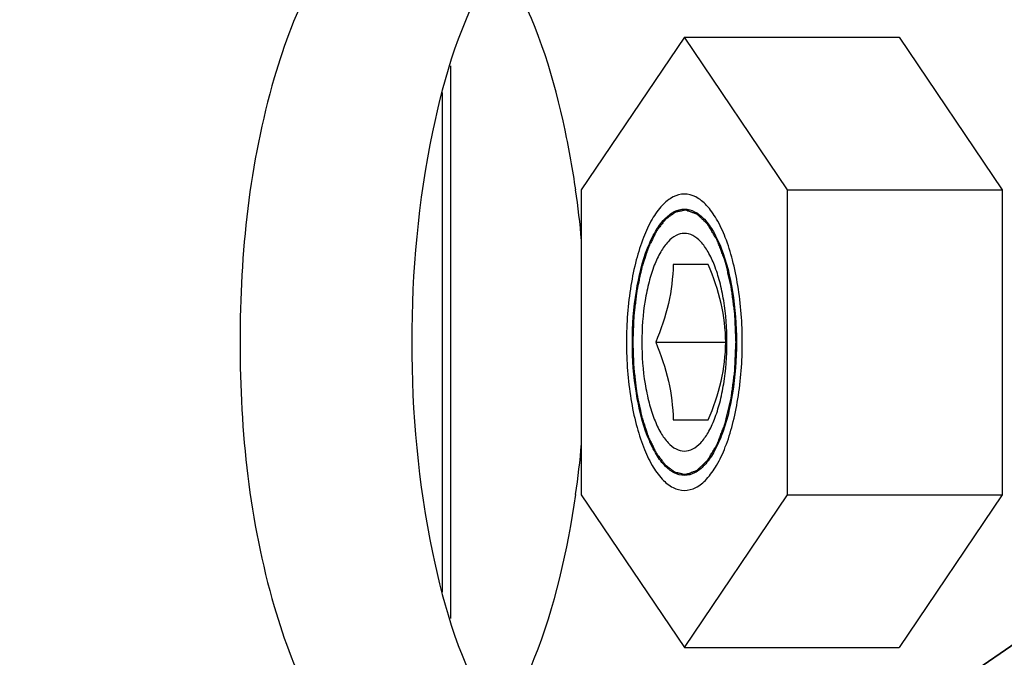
# Model space of a CAD drawing. Header units: millimetres. Extents: x -741 to 6994, y 0 to 4947.
# Tile 40 of 97: x 3595 to 3626, y 763 to 784. Entities that reach past the tile are written whole.
import ezdxf

# ---------------------------------------------------------------- set-up
doc = ezdxf.new("R2010")
doc.units = ezdxf.units.MM
doc.header["$LTSCALE"] = 384.676471
doc.layers.get('0').update_dxf_attribs({"linetype": 'CONTINUOUS'})
for name, color, linetype in [('304102000127DXF_CONTINUOUS_LINE', 7, 'CONTINUOUS'), ('304103000034DXF_CONTINUOUS_LINE', 7, 'CONTINUOUS'), ('304105000340DXF_CONTINUOUS_LINE', 7, 'CONTINUOUS'), ('625001000001DXF_CONTINUOUS_LINE', 7, 'CONTINUOUS'), ('627001000012DXF_CONTINUOUS_LINE', 7, 'CONTINUOUS'), ('运动范围_DXF_DIMENSION', 7, 'CONTINUOUS')]:
    doc.layers.add(name, color=color, linetype=linetype)
doc.styles.get("Standard").update_dxf_attribs({"font": 'txt', "width": 0.7})
doc.dimstyles.new('DIMSTYLE_1', dxfattribs={"dimtxt": 58.823529, "dimasz": 35.294118, "dimexe": 1, "dimexo": 0, "dimgap": 5, "dimtad": 0, "dimtih": 1, "dimtoh": 1, "dimdec": 1, "dimdsep": 46, "dimtxsty": 'Standard', "dimblk": '_FILLED', "dimblk1": '_FILLED', "dimblk2": '_FILLED', "dimcen": 0.09, "dimclrt": 5, "dimazin": 2, "dimtp": 0.5, "dimtm": 0.5, "dimtfac": 1, "dimtdec": 65535, "dimtofl": 0, "dimtmove": 0, "dimatfit": 3, "dimldrblk": '_FILLED', "dimfxl": 0, "dimtolj": 1, "dimarcsym": 0})
doc.dimstyles.new('DIMSTYLE_5', dxfattribs={"dimtxt": 58.823529, "dimasz": 35.294118, "dimexe": 1, "dimexo": 0, "dimtad": 1, "dimdsep": 46, "dimtxsty": 'Standard', "dimblk": '_FILLED', "dimblk1": '_FILLED', "dimblk2": '_FILLED', "dimcen": 0.09, "dimclrt": 5, "dimazin": 2, "dimtp": 0.01, "dimtm": 0.01, "dimtfac": 1, "dimtofl": 0, "dimtmove": 0, "dimatfit": 3, "dimldrblk": '_FILLED', "dimfxl": 0, "dimtolj": 1, "dimarcsym": 0})

# ---------------------------------------------------------------- blocks, each defined once
blk = doc.blocks.new('*D1')
at = {"layer": '运动范围_DXF_DIMENSION', "color": 2, "linetype": 'Continuous', "transparency": 16777216}
for p, q in [((3611.485, 753.334), (3115.907, 867.747)), ((4120.1, 753.334), (3592.519, 753.334))]:
    blk.add_line(p, q, dxfattribs=at)
for start, end in [(96.15171, 167), (0, 70.51453)]:
    blk.add_arc((3611.485, 753.334), 502.732, start, end, dxfattribs=at)
for points in [[(3125.098, 902.037), (3121.638, 866.424), (3136.461, 898.99)], [(4107.1, 788.4), (4114.217, 753.334), (4118.857, 788.812)]]:
    blk.add_solid(points, dxfattribs=at)
blk = doc.blocks.new('_FILLED')
at = {"color": 0, "linetype": 'ByBlock'}
blk.add_solid([(0, 0), (-1, 0.16667), (-1, -0.16667)], dxfattribs=at)
blk = doc.blocks.new('*D17')
at = {"layer": '运动范围_DXF_DIMENSION', "color": 2, "linetype": 'Continuous', "transparency": 16777216}
for p, q in [((3611.535, 753.334), (5581.832, 1192.941)), ((5239.506, 1116.562), (3611.535, 753.334)), ((5239.506, 1116.562), (5239.506, 1116.562))]:
    blk.add_line(p, q, dxfattribs=at)
at = {"layer": '运动范围_DXF_DIMENSION', "color": 2, "linetype": 'Continuous', "transparency": 16777216, "xscale": 35.2941176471, "yscale": 35.2941176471, "zscale": 35.2941176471, "rotation": 192.5778008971}
blk.add_blockref('_FILLED', (5239.506, 1116.562), dxfattribs=at)
blk = doc.blocks.new('*D19')
at = {"layer": '运动范围_DXF_DIMENSION', "color": 2, "linetype": 'Continuous', "transparency": 16777216}
for p, q in [((3611.535, 753.334), (4205.588, 1162.088)), ((3871.862, 932.459), (3611.535, 753.334)), ((3871.862, 932.459), (3871.862, 932.459))]:
    blk.add_line(p, q, dxfattribs=at)
at = {"layer": '运动范围_DXF_DIMENSION', "color": 2, "linetype": 'Continuous', "transparency": 16777216, "xscale": 35.2941176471, "yscale": 35.2941176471, "zscale": 35.2941176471, "rotation": 214.530875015}
blk.add_blockref('_FILLED', (3871.862, 932.459), dxfattribs=at)

msp = doc.modelspace()

# ---------------------------------------------------------------- linework, layer by layer
at = {"layer": '304102000127DXF_CONTINUOUS_LINE', "color": 9, "linetype": 'Continuous'}
msp.add_line((3608.385, 782.224), (3608.385, 764.443), dxfattribs=at)
at = {"layer": '304102000127DXF_CONTINUOUS_LINE', "color": 7, "linetype": 'Continuous'}
msp.add_line((3608.111, 781.369), (3608.111, 765.298), dxfattribs=at)
at = {"layer": '304103000034DXF_CONTINUOUS_LINE', "color": 7, "linetype": 'Continuous'}
msp.add_arc((3611.535, 753.334), 225, 72.65327, 219.31615, dxfattribs=at)
at = {"layer": '304105000340DXF_CONTINUOUS_LINE', "color": 7, "linetype": 'Continuous'}
for centre, start, end in [((3580.036, 773.615), 5.2393, 8.1202), ((3580.036, 773.052), 351.8798, 354.7607)]:
    msp.add_arc(centre, 32.699, start, end, dxfattribs=at)
for points, knots in [([(3605.575, 786.979), (3604.903, 786.462), (3603.718, 784.79), (3602.034, 780.239), (3601.309, 773.334), (3602.034, 766.428), (3603.718, 761.877), (3604.903, 760.205), (3605.575, 759.688)], [0, 0, 0, 0, 0.087542, 0.20488, 0.5, 0.79512, 0.912458, 1, 1, 1, 1]), ([(3609.646, 785.246), (3608.715, 783.68), (3607.503, 779.684), (3606.93, 773.334), (3607.503, 766.984), (3608.715, 762.987), (3609.646, 761.422)], [0, 0, 0, 0, 0.222759, 0.5, 0.777241, 1, 1, 1, 1]), ([(3612.408, 778.234), (3612.316, 778.878), (3611.914, 781.15), (3611.236, 783.406), (3610.448, 784.869)], [0, 0, 0, 0, 0.281191, 1, 1, 1, 1]), ([(3610.448, 761.799), (3610.685, 762.238), (3611.641, 764.35), (3612.151, 766.638), (3612.408, 768.433)], [0, 0, 0, 0, 0.216023, 1, 1, 1, 1])]:
    msp.add_open_spline(points, degree=3, knots=knots, dxfattribs=at)
at = {"layer": '625001000001DXF_CONTINUOUS_LINE', "color": 2, "linetype": 'Continuous'}
for p, q in [((3616.09, 777.584), (3615.905, 777.584)), ((3616.089, 769.084), (3615.905, 769.084))]:
    msp.add_line(p, q, dxfattribs=at)
at = {"layer": '625001000001DXF_CONTINUOUS_LINE', "color": 7, "linetype": 'Continuous'}
for p, q in [((3616.674, 775.834), (3615.546, 775.834)), ((3614.982, 773.334), (3617.238, 773.334)), ((3615.546, 770.834), (3616.674, 770.834))]:
    msp.add_line(p, q, dxfattribs=at)
for points, knots in [([(3615.905, 778.099), (3615.78, 778.099), (3615.506, 778.022), (3615.152, 777.725), (3614.836, 777.272), (3614.562, 776.677), (3614.337, 775.957), (3614.107, 774.836), (3614.043, 773.943), (3614.043, 773.334)], [0, 0, 0, 0, 0.068765, 0.149936, 0.250064, 0.37055, 0.509752, 0.664245, 1, 1, 1, 1]), ([(3617.767, 773.334), (3617.767, 773.943), (3617.702, 774.836), (3617.473, 775.957), (3617.248, 776.677), (3616.973, 777.272), (3616.657, 777.725), (3616.304, 778.022), (3616.03, 778.099), (3615.905, 778.099)], [0, 0, 0, 0, 0.335755, 0.490248, 0.62945, 0.749936, 0.850064, 0.931235, 1, 1, 1, 1]), ([(3617.272, 773.334), (3617.272, 773.781), (3617.225, 774.437), (3617.057, 775.261), (3616.891, 775.789), (3616.69, 776.227), (3616.458, 776.559), (3616.198, 776.778), (3615.905, 776.859), (3615.612, 776.778), (3615.352, 776.559), (3615.12, 776.227), (3614.918, 775.789), (3614.753, 775.261), (3614.584, 774.437), (3614.537, 773.781), (3614.537, 773.334)], [0, 0, 0, 0, 0.167877, 0.245124, 0.314725, 0.374968, 0.425032, 0.465618, 0.5, 0.534382, 0.574968, 0.625032, 0.685275, 0.754876, 0.832123, 1, 1, 1, 1]), ([(3615.546, 775.834), (3615.533, 775.414), (3615.437, 774.554), (3615.152, 773.738), (3614.982, 773.334)], [0, 0, 0, 0, 0.488981, 1, 1, 1, 1]), ([(3617.238, 773.334), (3617.225, 773.753), (3617.129, 774.613), (3616.844, 775.429), (3616.674, 775.834)], [0, 0, 0, 0, 0.488981, 1, 1, 1, 1]), ([(3614.043, 773.334), (3614.043, 772.724), (3614.107, 771.831), (3614.337, 770.71), (3614.562, 769.991), (3614.836, 769.395), (3615.152, 768.943), (3615.506, 768.645), (3615.78, 768.569), (3615.905, 768.569)], [0, 0, 0, 0, 0.335755, 0.490248, 0.62945, 0.749936, 0.850064, 0.931235, 1, 1, 1, 1]), ([(3614.537, 773.334), (3614.537, 772.886), (3614.584, 772.23), (3614.753, 771.407), (3614.918, 770.878), (3615.12, 770.441), (3615.352, 770.108), (3615.612, 769.89), (3615.905, 769.808), (3616.198, 769.89), (3616.458, 770.108), (3616.69, 770.441), (3616.891, 770.878), (3617.057, 771.407), (3617.225, 772.23), (3617.272, 772.886), (3617.272, 773.334)], [0, 0, 0, 0, 0.167877, 0.245124, 0.314725, 0.374968, 0.425032, 0.465618, 0.5, 0.534382, 0.574968, 0.625032, 0.685275, 0.754876, 0.832123, 1, 1, 1, 1]), ([(3614.982, 773.334), (3615.152, 772.929), (3615.437, 772.113), (3615.533, 771.253), (3615.546, 770.834)], [0, 0, 0, 0, 0.511019, 1, 1, 1, 1]), ([(3615.905, 768.569), (3616.03, 768.569), (3616.304, 768.645), (3616.657, 768.943), (3616.973, 769.395), (3617.248, 769.991), (3617.473, 770.71), (3617.702, 771.831), (3617.767, 772.724), (3617.767, 773.334)], [0, 0, 0, 0, 0.068765, 0.149936, 0.250064, 0.37055, 0.509752, 0.664245, 1, 1, 1, 1]), ([(3616.674, 770.834), (3616.844, 771.238), (3617.129, 772.054), (3617.225, 772.914), (3617.238, 773.334)], [0, 0, 0, 0, 0.511019, 1, 1, 1, 1])]:
    msp.add_open_spline(points, degree=3, knots=knots, dxfattribs=at)
at = {"layer": '625001000001DXF_CONTINUOUS_LINE', "color": 2, "linetype": 'Continuous'}
for points, knots in [([(3615.94, 777.583), (3615.913, 777.577), (3615.872, 777.569), (3615.818, 777.559), (3615.778, 777.551), (3615.738, 777.543), (3615.704, 777.536), (3615.677, 777.531), (3615.66, 777.528), (3615.647, 777.525), (3615.637, 777.523), (3615.628, 777.522), (3615.621, 777.52), (3615.616, 777.52), (3615.611, 777.515), (3615.605, 777.511), (3615.597, 777.505), (3615.587, 777.498), (3615.573, 777.488), (3615.557, 777.476), (3615.53, 777.457), (3615.497, 777.433), (3615.458, 777.405), (3615.418, 777.376), (3615.385, 777.353), (3615.358, 777.333), (3615.339, 777.319), (3615.322, 777.307), (3615.31, 777.299), (3615.304, 777.294), (3615.299, 777.291), (3615.294, 777.284), (3615.288, 777.277), (3615.277, 777.263), (3615.262, 777.243), (3615.244, 777.219), (3615.219, 777.187), (3615.189, 777.146), (3615.152, 777.098), (3615.115, 777.05), (3615.085, 777.01), (3615.06, 776.978), (3615.042, 776.954), (3615.027, 776.934), (3615.016, 776.92), (3615.01, 776.912), (3615.005, 776.907), (3615.001, 776.898), (3614.996, 776.887), (3614.986, 776.868), (3614.973, 776.84), (3614.957, 776.808), (3614.935, 776.764), (3614.908, 776.709), (3614.876, 776.643), (3614.844, 776.578), (3614.817, 776.523), (3614.795, 776.479), (3614.779, 776.446), (3614.766, 776.419), (3614.756, 776.4), (3614.751, 776.389), (3614.747, 776.381), (3614.744, 776.37), (3614.739, 776.357), (3614.732, 776.333), (3614.72, 776.3), (3614.707, 776.259), (3614.689, 776.206), (3614.667, 776.138), (3614.641, 776.058), (3614.614, 775.977), (3614.592, 775.91), (3614.574, 775.856), (3614.561, 775.816), (3614.55, 775.782), (3614.542, 775.758), (3614.538, 775.745), (3614.534, 775.735), (3614.532, 775.723), (3614.529, 775.708), (3614.523, 775.681), (3614.515, 775.642), (3614.505, 775.596), (3614.492, 775.534), (3614.475, 775.457), (3614.455, 775.365), (3614.436, 775.272), (3614.419, 775.195), (3614.406, 775.133), (3614.396, 775.087), (3614.388, 775.048), (3614.382, 775.021), (3614.379, 775.006), (3614.376, 774.995), (3614.375, 774.982), (3614.373, 774.965), (3614.369, 774.935), (3614.364, 774.894), (3614.358, 774.843), (3614.35, 774.776), (3614.339, 774.692), (3614.327, 774.591), (3614.315, 774.491), (3614.305, 774.407), (3614.296, 774.339), (3614.29, 774.289), (3614.285, 774.247), (3614.281, 774.213), (3614.277, 774.189), (3614.277, 774.161), (3614.276, 774.126), (3614.274, 774.081), (3614.272, 774.028), (3614.269, 773.957), (3614.265, 773.868), (3614.26, 773.725), (3614.253, 773.547), (3614.247, 773.405), (3614.244, 773.334)], [0, 0, 0, 0, 0.03125, 0.046875, 0.0625, 0.078125, 0.09375, 0.101562, 0.109375, 0.113281, 0.117188, 0.121094, 0.123047, 0.125, 0.126953, 0.128906, 0.132812, 0.136719, 0.140625, 0.148438, 0.15625, 0.171875, 0.1875, 0.203125, 0.21875, 0.226562, 0.234375, 0.242188, 0.246094, 0.248047, 0.25, 0.251953, 0.253906, 0.257812, 0.265625, 0.273438, 0.28125, 0.296875, 0.3125, 0.328125, 0.34375, 0.351562, 0.359375, 0.367188, 0.371094, 0.373047, 0.375, 0.376953, 0.378906, 0.382812, 0.390625, 0.398438, 0.40625, 0.421875, 0.4375, 0.453125, 0.46875, 0.476562, 0.484375, 0.492188, 0.496094, 0.498047, 0.5, 0.501953, 0.503906, 0.507812, 0.515625, 0.523438, 0.53125, 0.546875, 0.5625, 0.578125, 0.59375, 0.601562, 0.609375, 0.617188, 0.621094, 0.623047, 0.625, 0.626953, 0.628906, 0.632812, 0.640625, 0.648438, 0.65625, 0.671875, 0.6875, 0.703125, 0.71875, 0.726562, 0.734375, 0.742188, 0.746094, 0.748047, 0.75, 0.751953, 0.753906, 0.757812, 0.765625, 0.773438, 0.78125, 0.796875, 0.8125, 0.828125, 0.84375, 0.851562, 0.859375, 0.867188, 0.871094, 0.875, 0.878906, 0.882812, 0.890625, 0.898438, 0.90625, 0.921875, 0.9375, 0.96875, 1, 1, 1, 1]), ([(3617.565, 773.334), (3617.562, 773.401), (3617.557, 773.536), (3617.548, 773.739), (3617.541, 773.908), (3617.535, 774.043), (3617.531, 774.128), (3617.529, 774.187), (3617.527, 774.221), (3617.526, 774.242), (3617.526, 774.259), (3617.523, 774.275), (3617.52, 774.303), (3617.512, 774.36), (3617.501, 774.44), (3617.484, 774.569), (3617.467, 774.697), (3617.45, 774.826), (3617.437, 774.923), (3617.426, 775.003), (3617.418, 775.067), (3617.412, 775.107), (3617.408, 775.14), (3617.403, 775.162), (3617.397, 775.184), (3617.387, 775.228), (3617.371, 775.295), (3617.35, 775.383), (3617.321, 775.5), (3617.293, 775.618), (3617.265, 775.736), (3617.247, 775.809), (3617.233, 775.868), (3617.224, 775.905), (3617.218, 775.931), (3617.215, 775.944), (3617.213, 775.951), (3617.211, 775.957), (3617.208, 775.965), (3617.203, 775.977), (3617.195, 775.998), (3617.183, 776.028), (3617.165, 776.077), (3617.142, 776.138), (3617.114, 776.211), (3617.086, 776.284), (3617.058, 776.357), (3617.03, 776.43), (3617.007, 776.491), (3616.989, 776.54), (3616.977, 776.57), (3616.969, 776.591), (3616.964, 776.603), (3616.961, 776.611), (3616.959, 776.617), (3616.956, 776.622), (3616.951, 776.63), (3616.941, 776.647), (3616.927, 776.67), (3616.905, 776.708), (3616.876, 776.755), (3616.842, 776.811), (3616.808, 776.868), (3616.774, 776.924), (3616.74, 776.981), (3616.712, 777.028), (3616.69, 777.065), (3616.675, 777.089), (3616.664, 777.108), (3616.656, 777.121), (3616.649, 777.134), (3616.642, 777.139), (3616.636, 777.145), (3616.628, 777.153), (3616.616, 777.165), (3616.6, 777.179), (3616.582, 777.197), (3616.557, 777.221), (3616.525, 777.25), (3616.488, 777.286), (3616.451, 777.321), (3616.413, 777.356), (3616.382, 777.386), (3616.357, 777.409), (3616.339, 777.427), (3616.325, 777.44), (3616.315, 777.449), (3616.31, 777.454), (3616.306, 777.458), (3616.299, 777.46), (3616.291, 777.463), (3616.277, 777.467), (3616.261, 777.473), (3616.241, 777.48), (3616.214, 777.489), (3616.18, 777.501), (3616.14, 777.514), (3616.087, 777.532), (3616.02, 777.555), (3615.966, 777.574), (3615.94, 777.583)], [0, 0, 0, 0, 0.03125, 0.0625, 0.09375, 0.109375, 0.125, 0.132812, 0.136719, 0.140625, 0.142578, 0.144531, 0.148438, 0.15625, 0.171875, 0.1875, 0.21875, 0.234375, 0.25, 0.265625, 0.273438, 0.28125, 0.285156, 0.289062, 0.292969, 0.296875, 0.3125, 0.328125, 0.34375, 0.375, 0.390625, 0.40625, 0.414062, 0.421875, 0.425781, 0.427734, 0.428711, 0.429688, 0.431641, 0.433594, 0.4375, 0.445312, 0.453125, 0.46875, 0.484375, 0.5, 0.515625, 0.53125, 0.546875, 0.554688, 0.5625, 0.566406, 0.568359, 0.570312, 0.571289, 0.572266, 0.574219, 0.578125, 0.585938, 0.59375, 0.609375, 0.625, 0.640625, 0.65625, 0.671875, 0.6875, 0.695312, 0.703125, 0.707031, 0.710938, 0.714844, 0.716797, 0.71875, 0.722656, 0.726562, 0.734375, 0.742188, 0.75, 0.765625, 0.78125, 0.796875, 0.8125, 0.828125, 0.835938, 0.84375, 0.851562, 0.853516, 0.855469, 0.857422, 0.859375, 0.863281, 0.867188, 0.875, 0.882812, 0.890625, 0.90625, 0.921875, 0.9375, 0.96875, 1, 1, 1, 1]), ([(3614.244, 773.334), (3614.247, 773.265), (3614.252, 773.127), (3614.259, 772.955), (3614.264, 772.818), (3614.268, 772.715), (3614.271, 772.629), (3614.273, 772.568), (3614.275, 772.534), (3614.275, 772.508), (3614.279, 772.483), (3614.283, 772.449), (3614.29, 772.39), (3614.3, 772.306), (3614.312, 772.205), (3614.324, 772.104), (3614.336, 772.003), (3614.346, 771.919), (3614.354, 771.852), (3614.36, 771.801), (3614.365, 771.759), (3614.368, 771.73), (3614.37, 771.713), (3614.371, 771.7), (3614.374, 771.689), (3614.377, 771.673), (3614.383, 771.646), (3614.391, 771.607), (3614.401, 771.561), (3614.414, 771.499), (3614.43, 771.422), (3614.45, 771.329), (3614.469, 771.236), (3614.486, 771.158), (3614.499, 771.096), (3614.508, 771.05), (3614.517, 771.011), (3614.522, 770.984), (3614.526, 770.969), (3614.528, 770.957), (3614.531, 770.947), (3614.536, 770.933), (3614.543, 770.91), (3614.554, 770.876), (3614.568, 770.835), (3614.585, 770.781), (3614.607, 770.714), (3614.633, 770.632), (3614.66, 770.551), (3614.682, 770.483), (3614.699, 770.429), (3614.712, 770.389), (3614.723, 770.355), (3614.731, 770.331), (3614.736, 770.318), (3614.739, 770.307), (3614.743, 770.299), (3614.748, 770.288), (3614.757, 770.269), (3614.771, 770.241), (3614.787, 770.208), (3614.808, 770.164), (3614.835, 770.109), (3614.867, 770.042), (3614.899, 769.976), (3614.926, 769.921), (3614.947, 769.877), (3614.963, 769.844), (3614.977, 769.816), (3614.986, 769.797), (3614.991, 769.786), (3614.995, 769.777), (3615, 769.771), (3615.006, 769.763), (3615.017, 769.749), (3615.032, 769.729), (3615.05, 769.704), (3615.075, 769.672), (3615.105, 769.631), (3615.142, 769.583), (3615.178, 769.534), (3615.209, 769.493), (3615.233, 769.461), (3615.251, 769.436), (3615.267, 769.416), (3615.277, 769.402), (3615.284, 769.394), (3615.288, 769.387), (3615.293, 769.384), (3615.3, 769.379), (3615.311, 769.371), (3615.328, 769.358), (3615.347, 769.344), (3615.374, 769.324), (3615.407, 769.3), (3615.447, 769.271), (3615.486, 769.241), (3615.519, 769.217), (3615.546, 769.197), (3615.562, 769.185), (3615.575, 769.175), (3615.585, 769.168), (3615.593, 769.162), (3615.6, 769.157), (3615.605, 769.153), (3615.61, 769.153), (3615.617, 769.151), (3615.626, 769.149), (3615.636, 769.147), (3615.65, 769.144), (3615.668, 769.141), (3615.696, 769.135), (3615.73, 769.128), (3615.772, 769.119), (3615.814, 769.11), (3615.87, 769.099), (3615.912, 769.09), (3615.94, 769.085)], [0, 0, 0, 0, 0.03125, 0.0625, 0.078125, 0.09375, 0.109375, 0.117188, 0.121094, 0.125, 0.128906, 0.132812, 0.140625, 0.15625, 0.171875, 0.1875, 0.203125, 0.21875, 0.226562, 0.234375, 0.242188, 0.246094, 0.248047, 0.25, 0.251953, 0.253906, 0.257812, 0.265625, 0.273438, 0.28125, 0.296875, 0.3125, 0.328125, 0.34375, 0.351562, 0.359375, 0.367188, 0.371094, 0.373047, 0.375, 0.376953, 0.378906, 0.382812, 0.390625, 0.398438, 0.40625, 0.421875, 0.4375, 0.453125, 0.46875, 0.476562, 0.484375, 0.492188, 0.496094, 0.498047, 0.5, 0.501953, 0.503906, 0.507812, 0.515625, 0.523438, 0.53125, 0.546875, 0.5625, 0.578125, 0.59375, 0.601562, 0.609375, 0.617188, 0.621094, 0.623047, 0.625, 0.626953, 0.628906, 0.632812, 0.640625, 0.648438, 0.65625, 0.671875, 0.6875, 0.703125, 0.71875, 0.726562, 0.734375, 0.742188, 0.746094, 0.748047, 0.75, 0.751953, 0.753906, 0.757812, 0.765625, 0.773438, 0.78125, 0.796875, 0.8125, 0.828125, 0.84375, 0.851562, 0.859375, 0.863281, 0.867188, 0.871094, 0.873047, 0.875, 0.876953, 0.878906, 0.882812, 0.886719, 0.890625, 0.898438, 0.90625, 0.921875, 0.9375, 0.953125, 0.96875, 1, 1, 1, 1]), ([(3615.94, 769.085), (3615.966, 769.093), (3616.019, 769.111), (3616.084, 769.133), (3616.137, 769.151), (3616.177, 769.165), (3616.21, 769.176), (3616.236, 769.184), (3616.256, 769.191), (3616.272, 769.197), (3616.285, 769.201), (3616.294, 769.204), (3616.3, 769.205), (3616.305, 769.21), (3616.31, 769.214), (3616.319, 769.223), (3616.333, 769.236), (3616.352, 769.254), (3616.377, 769.277), (3616.408, 769.307), (3616.445, 769.342), (3616.483, 769.377), (3616.52, 769.412), (3616.551, 769.441), (3616.576, 769.464), (3616.595, 769.482), (3616.611, 769.496), (3616.623, 769.508), (3616.631, 769.515), (3616.637, 769.521), (3616.643, 769.527), (3616.65, 769.539), (3616.659, 769.553), (3616.67, 769.572), (3616.684, 769.595), (3616.707, 769.632), (3616.735, 769.679), (3616.77, 769.735), (3616.804, 769.792), (3616.838, 769.848), (3616.872, 769.904), (3616.9, 769.951), (3616.923, 769.988), (3616.937, 770.011), (3616.947, 770.028), (3616.952, 770.036), (3616.955, 770.041), (3616.957, 770.047), (3616.96, 770.054), (3616.964, 770.067), (3616.973, 770.088), (3616.984, 770.118), (3617.003, 770.167), (3617.026, 770.227), (3617.054, 770.3), (3617.082, 770.373), (3617.11, 770.446), (3617.138, 770.518), (3617.161, 770.579), (3617.18, 770.627), (3617.191, 770.658), (3617.2, 770.679), (3617.204, 770.691), (3617.207, 770.699), (3617.21, 770.705), (3617.211, 770.712), (3617.214, 770.725), (3617.221, 770.751), (3617.23, 770.787), (3617.244, 770.846), (3617.262, 770.919), (3617.29, 771.037), (3617.318, 771.154), (3617.347, 771.272), (3617.368, 771.36), (3617.384, 771.426), (3617.395, 771.47), (3617.4, 771.492), (3617.406, 771.514), (3617.409, 771.547), (3617.415, 771.586), (3617.424, 771.651), (3617.435, 771.731), (3617.448, 771.827), (3617.465, 771.956), (3617.482, 772.085), (3617.5, 772.213), (3617.511, 772.293), (3617.518, 772.35), (3617.522, 772.378), (3617.524, 772.394), (3617.525, 772.411), (3617.526, 772.433), (3617.527, 772.467), (3617.53, 772.527), (3617.534, 772.613), (3617.54, 772.75), (3617.547, 772.922), (3617.556, 773.128), (3617.562, 773.265), (3617.565, 773.334)], [0, 0, 0, 0, 0.03125, 0.0625, 0.078125, 0.09375, 0.109375, 0.117188, 0.125, 0.132812, 0.136719, 0.140625, 0.142578, 0.144531, 0.146484, 0.148438, 0.15625, 0.164062, 0.171875, 0.1875, 0.203125, 0.21875, 0.234375, 0.25, 0.257812, 0.265625, 0.273438, 0.277344, 0.28125, 0.283203, 0.285156, 0.289062, 0.292969, 0.296875, 0.304688, 0.3125, 0.328125, 0.34375, 0.359375, 0.375, 0.390625, 0.40625, 0.414062, 0.421875, 0.425781, 0.427734, 0.428711, 0.429688, 0.431641, 0.433594, 0.4375, 0.445312, 0.453125, 0.46875, 0.484375, 0.5, 0.515625, 0.53125, 0.546875, 0.554688, 0.5625, 0.566406, 0.568359, 0.570312, 0.571289, 0.572266, 0.574219, 0.578125, 0.585938, 0.59375, 0.609375, 0.625, 0.65625, 0.671875, 0.6875, 0.703125, 0.707031, 0.710938, 0.714844, 0.71875, 0.726562, 0.734375, 0.75, 0.765625, 0.78125, 0.8125, 0.828125, 0.84375, 0.851562, 0.855469, 0.857422, 0.859375, 0.863281, 0.867188, 0.875, 0.890625, 0.90625, 0.9375, 0.96875, 1, 1, 1, 1])]:
    msp.add_open_spline(points, degree=3, knots=knots, dxfattribs=at)
at = {"layer": '627001000012DXF_CONTINUOUS_LINE', "color": 7, "linetype": 'Continuous'}
for p, q in [((3615.905, 783.149), (3612.584, 778.241)), ((3619.226, 778.241), (3615.905, 783.149)), ((3615.905, 783.149), (3622.809, 783.149)), ((3622.809, 783.149), (3626.13, 778.241)), ((3612.584, 778.241), (3612.584, 768.426)), ((3619.226, 768.426), (3619.226, 778.241)), ((3619.226, 778.241), (3626.13, 778.241)), ((3626.13, 778.241), (3626.13, 768.426)), ((3615.905, 777.617), (3615.909, 777.617)), ((3615.909, 769.051), (3615.905, 769.051)), ((3612.584, 768.426), (3615.905, 763.519)), ((3615.905, 763.519), (3619.226, 768.426)), ((3619.226, 768.426), (3626.13, 768.426)), ((3626.13, 768.426), (3622.809, 763.519)), ((3615.905, 763.519), (3622.809, 763.519))]:
    msp.add_line(p, q, dxfattribs=at)
for points, knots in [([(3614.231, 773.334), (3614.231, 773.882), (3614.307, 774.909), (3614.593, 776.109), (3614.944, 776.874), (3615.228, 777.28), (3615.546, 777.548), (3615.793, 777.617), (3615.905, 777.617)], [0, 0, 0, 0, 0.335891, 0.629304, 0.749838, 0.850006, 0.931208, 1, 1, 1, 1]), ([(3615.909, 777.617), (3616.021, 777.616), (3616.267, 777.546), (3616.584, 777.277), (3616.867, 776.87), (3617.218, 776.106), (3617.503, 774.907), (3617.578, 773.881), (3617.578, 773.334)], [0, 0, 0, 0, 0.068821, 0.150127, 0.250389, 0.37097, 0.664317, 1, 1, 1, 1]), ([(3615.905, 769.051), (3615.792, 769.051), (3615.546, 769.119), (3615.228, 769.387), (3614.944, 769.794), (3614.593, 770.558), (3614.307, 771.758), (3614.231, 772.786), (3614.231, 773.334)], [0, 0, 0, 0, 0.068792, 0.149996, 0.250165, 0.370698, 0.664109, 1, 1, 1, 1]), ([(3617.578, 773.334), (3617.578, 772.786), (3617.503, 771.76), (3617.218, 770.562), (3616.867, 769.797), (3616.584, 769.39), (3616.267, 769.121), (3616.021, 769.051), (3615.909, 769.051)], [0, 0, 0, 0, 0.335681, 0.62903, 0.749612, 0.849874, 0.931179, 1, 1, 1, 1])]:
    msp.add_open_spline(points, degree=3, knots=knots, dxfattribs=at)

# ---------------------------------------------------------------- dimensions: what is measured, and where the dimension line sits
at = {"layer": '运动范围_DXF_DIMENSION', "color": 2, "linetype": 'Continuous'}
dim = msp.add_angular_dim_2l(base=(3668.396, 1252.834), line1=((4125.127, 753.334), (4120.1, 753.334)), line2=((3616.384, 752.203), (3611.485, 753.334)), dimstyle='DIMSTYLE_1', dxfattribs=at)
dim.commit()
dim.dimension.update_dxf_attribs({"geometry": '*D1', "text_midpoint": (3587.024, 1223.422), "dimtype": 162})
for mpoint, picture, middle in [((5239.506, 1116.562), '*D17', (5377.688, 1162.46)), ((3871.862, 932.459), '*D19', (4061.564, 1080.839))]:
    dim = msp.add_radius_dim(center=(3611.535, 753.334), mpoint=mpoint, text='R<>', dimstyle='DIMSTYLE_5', override={"dimpost": '<>'}, dxfattribs=at)
    dim.commit()
    dim.dimension.update_dxf_attribs({"geometry": picture, "text_midpoint": middle, "dimtype": 164})

doc.saveas('drawing.dxf')
